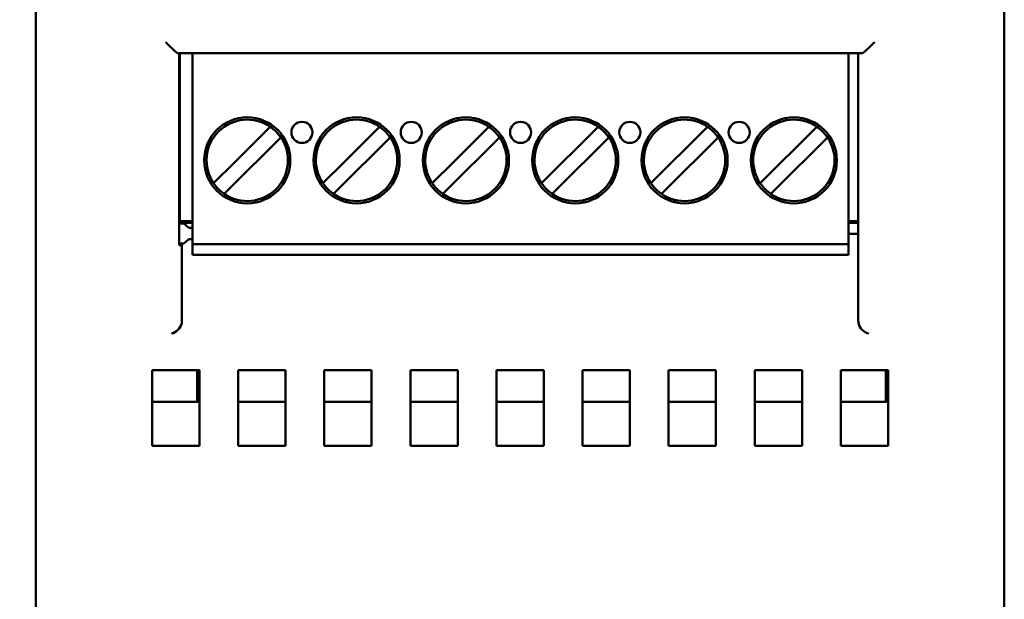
# Model space of a CAD drawing. Header units: millimetres. Extents: x 1837 to 2531, y 1683 to 1885.
# Tile 5 of 37: x 1867 to 1913, y 1710 to 1737. Entities that reach past the tile are written whole.
import ezdxf

# ---------------------------------------------------------------- set-up
doc = ezdxf.new("R2010")
doc.units = ezdxf.units.MM
doc.layers.get('0').update_dxf_attribs({"lineweight": 40})
doc.layers.add('Видимый контур (ГОСТ)', color=7, linetype='Continuous', lineweight=50)
doc.styles.add('ГОСТ', font='isocpeur.ttf', dxfattribs={"oblique": 10})
doc.dimstyles.new('ISO-25', dxfattribs={"dimtxt": 3.5, "dimasz": 2.5, "dimexe": 1.25, "dimexo": 0.625, "dimtad": 1, "dimtoh": 1, "dimdec": 0, "dimtxsty": 'ГОСТ', "dimcen": 2.5, "dimadec": 0, "dimazin": 0, "dimtfac": 1, "dimtdec": 0, "dimtmove": 0, "dimatfit": 3, "dimfxl": 1, "dimarcsym": 0})

# ---------------------------------------------------------------- blocks, each defined once
blk = doc.blocks.new('*D39')
at = {"color": 0, "lineweight": -2, "transparency": 16777216}
for p, q in [((1888.76, 1858.287), (1843.83, 1858.287)), ((1846.33, 1853.287), (1846.33, 1688.287)), ((1888.76, 1683.287), (1843.83, 1683.287))]:
    blk.add_line(p, q, dxfattribs=at)
at = {"color": 0, "transparency": 16777216}
for points in [[(1845.497, 1853.287), (1847.164, 1853.287), (1846.33, 1858.287)], [(1845.497, 1688.287), (1847.164, 1688.287), (1846.33, 1683.287)]]:
    blk.add_solid(points, dxfattribs=at)
at = {"layer": 'Defpoints', "color": 0, "transparency": 16777216}
for p in [(1890.01, 1858.287), (1846.33, 1683.287), (1890.01, 1683.287)]:
    blk.add_point(p, dxfattribs=at)
at = {"color": 0, "transparency": 16777216, "insert": (1841.58, 1770.787), "char_height": 7, "attachment_point": 5, "rotation": 90, "style": 'ГОСТ'}
blk.add_mtext('175', dxfattribs=at)

msp = doc.modelspace()

# ---------------------------------------------------------------- linework, layer by layer
at = {"layer": 'Видимый контур (ГОСТ)'}
for p, q in [((1867.51, 1768.719), (1867.51, 1726.954)), ((1912.51, 1726.954), (1912.51, 1768.719)), ((1874.083, 1735.614), (1874.031, 1735.667)), ((1874.083, 1735.614), (1905.937, 1735.614)), ((1874.165, 1735.614), (1874.165, 1726.687)), ((1874.191, 1735.614), (1874.191, 1727.809)), ((1874.79, 1733.125), (1874.79, 1735.614)), ((1905.27, 1735.614), (1905.27, 1733.125)), ((1905.724, 1727.722), (1905.724, 1735.614)), ((1905.937, 1735.614), (1905.99, 1735.667)), ((1874.79, 1732.744), (1874.79, 1733.125)), ((1874.79, 1728.552), (1874.79, 1732.744)), ((1905.27, 1732.744), (1905.27, 1733.125)), ((1905.27, 1732.744), (1905.27, 1728.552)), ((1877.618, 1731.418), (1878.397, 1732.197)), ((1882.698, 1731.418), (1883.477, 1732.197)), ((1887.778, 1731.418), (1888.557, 1732.197)), ((1892.858, 1731.418), (1893.637, 1732.197)), ((1897.938, 1731.418), (1898.717, 1732.197)), ((1903.018, 1731.418), (1903.797, 1732.197)), ((1877.33, 1731.13), (1877.618, 1731.418)), ((1878.892, 1731.702), (1877.978, 1730.788)), ((1882.41, 1731.13), (1882.698, 1731.418)), ((1883.972, 1731.702), (1883.058, 1730.788)), ((1887.49, 1731.13), (1887.778, 1731.418)), ((1889.052, 1731.702), (1888.138, 1730.788)), ((1892.57, 1731.13), (1892.858, 1731.418)), ((1894.132, 1731.702), (1893.218, 1730.788)), ((1897.65, 1731.13), (1897.938, 1731.418)), ((1899.212, 1731.702), (1898.298, 1730.788)), ((1902.73, 1731.13), (1903.018, 1731.418)), ((1904.292, 1731.702), (1903.378, 1730.788)), ((1876.747, 1730.547), (1877.33, 1731.13)), ((1881.827, 1730.547), (1882.41, 1731.13)), ((1886.907, 1730.547), (1887.49, 1731.13)), ((1891.987, 1730.547), (1892.57, 1731.13)), ((1897.067, 1730.547), (1897.65, 1731.13)), ((1902.147, 1730.547), (1902.73, 1731.13)), ((1875.768, 1729.568), (1876.747, 1730.547)), ((1877.978, 1730.788), (1877.377, 1730.187)), ((1880.848, 1729.568), (1881.827, 1730.547)), ((1883.058, 1730.788), (1882.457, 1730.187)), ((1885.928, 1729.568), (1886.907, 1730.547)), ((1888.138, 1730.788), (1887.537, 1730.187)), ((1891.008, 1729.568), (1891.987, 1730.547)), ((1893.218, 1730.788), (1892.617, 1730.187)), ((1896.088, 1729.568), (1897.067, 1730.547)), ((1898.298, 1730.788), (1897.697, 1730.187)), ((1901.168, 1729.568), (1902.147, 1730.547)), ((1903.378, 1730.788), (1902.777, 1730.187)), ((1874.191, 1730.092), (1874.165, 1730.092)), ((1877.377, 1730.187), (1876.263, 1729.073)), ((1882.457, 1730.187), (1881.343, 1729.073)), ((1887.537, 1730.187), (1886.423, 1729.073)), ((1892.617, 1730.187), (1891.503, 1729.073)), ((1897.697, 1730.187), (1896.583, 1729.073)), ((1902.777, 1730.187), (1901.663, 1729.073)), ((1874.79, 1728.163), (1874.79, 1728.552)), ((1874.79, 1728.163), (1874.79, 1726.735)), ((1905.27, 1728.163), (1905.27, 1728.552)), ((1905.27, 1728.163), (1905.27, 1726.735)), ((1874.165, 1727.699), (1874.391, 1727.699)), ((1874.191, 1727.809), (1874.79, 1727.809)), ((1874.305, 1727.722), (1874.79, 1727.722)), ((1874.305, 1727.699), (1874.305, 1727.722)), ((1874.623, 1727.504), (1874.391, 1727.699)), ((1905.27, 1727.809), (1905.724, 1727.809)), ((1905.27, 1727.722), (1905.715, 1727.722)), ((1905.715, 1727.722), (1905.724, 1727.722)), ((1905.715, 1727.722), (1905.724, 1727.222)), ((1874.79, 1727.504), (1874.623, 1727.504)), ((1867.51, 1726.954), (1867.51, 1726.508)), ((1874.165, 1726.771), (1874.391, 1726.771)), ((1874.296, 1726.687), (1874.296, 1726.771)), ((1874.391, 1726.771), (1874.623, 1726.966)), ((1874.623, 1726.966), (1874.79, 1726.966)), ((1905.724, 1727.222), (1905.27, 1727.222)), ((1905.724, 1723.18), (1905.724, 1727.222)), ((1912.51, 1726.508), (1912.51, 1726.954)), ((1867.51, 1716.764), (1867.51, 1726.508)), ((1874.296, 1726.687), (1874.165, 1726.687)), ((1874.296, 1726.687), (1874.296, 1723.18)), ((1874.79, 1726.735), (1905.27, 1726.735)), ((1874.79, 1726.235), (1874.79, 1726.735)), ((1905.27, 1726.735), (1905.27, 1726.235)), ((1912.51, 1726.508), (1912.51, 1716.764)), ((1874.79, 1726.235), (1905.27, 1726.235)), ((1872.91, 1717.359), (1872.91, 1720.876)), ((1872.91, 1720.876), (1875.11, 1720.876)), ((1875.01, 1719.413), (1875.01, 1720.876)), ((1875.11, 1720.876), (1875.11, 1717.359)), ((1876.91, 1717.359), (1876.91, 1720.876)), ((1876.91, 1720.876), (1879.11, 1720.876)), ((1879.11, 1720.876), (1879.11, 1717.359)), ((1880.91, 1717.359), (1880.91, 1720.876)), ((1880.91, 1720.876), (1883.11, 1720.876)), ((1883.11, 1720.876), (1883.11, 1717.359)), ((1884.91, 1717.359), (1884.91, 1720.876)), ((1884.91, 1720.876), (1887.11, 1720.876)), ((1887.11, 1720.876), (1887.11, 1717.359)), ((1888.91, 1717.359), (1888.91, 1720.876)), ((1888.91, 1720.876), (1891.11, 1720.876)), ((1891.11, 1720.876), (1891.11, 1717.359)), ((1892.91, 1717.359), (1892.91, 1720.876)), ((1892.91, 1720.876), (1895.11, 1720.876)), ((1895.11, 1720.876), (1895.11, 1717.359)), ((1896.91, 1717.359), (1896.91, 1720.876)), ((1896.91, 1720.876), (1899.11, 1720.876)), ((1899.11, 1720.876), (1899.11, 1717.359)), ((1900.91, 1717.359), (1900.91, 1720.876)), ((1900.91, 1720.876), (1903.11, 1720.876)), ((1903.11, 1720.876), (1903.11, 1717.359)), ((1904.91, 1717.359), (1904.91, 1720.876)), ((1904.91, 1720.876), (1907.11, 1720.876)), ((1907.01, 1720.876), (1907.01, 1719.413)), ((1907.11, 1720.876), (1907.11, 1717.359)), ((1875.11, 1719.413), (1872.91, 1719.413)), ((1879.11, 1719.413), (1876.91, 1719.413)), ((1883.11, 1719.413), (1880.91, 1719.413)), ((1887.11, 1719.413), (1884.91, 1719.413)), ((1891.11, 1719.413), (1888.91, 1719.413)), ((1895.11, 1719.413), (1892.91, 1719.413)), ((1899.11, 1719.413), (1896.91, 1719.413)), ((1903.11, 1719.413), (1900.91, 1719.413)), ((1907.11, 1719.413), (1904.91, 1719.413)), ((1875.11, 1717.359), (1872.91, 1717.359)), ((1879.11, 1717.359), (1876.91, 1717.359)), ((1883.11, 1717.359), (1880.91, 1717.359)), ((1887.11, 1717.359), (1884.91, 1717.359)), ((1891.11, 1717.359), (1888.91, 1717.359)), ((1895.11, 1717.359), (1892.91, 1717.359)), ((1899.11, 1717.359), (1896.91, 1717.359)), ((1903.11, 1717.359), (1900.91, 1717.359)), ((1907.11, 1717.359), (1904.91, 1717.359)), ((1867.51, 1716.764), (1867.51, 1715.798)), ((1912.51, 1715.798), (1912.51, 1716.764)), ((1867.51, 1715.798), (1867.51, 1692.133)), ((1912.51, 1692.133), (1912.51, 1715.798))]:
    msp.add_line(p, q, dxfattribs=at)
for centre, radius in [((1877.33, 1730.635), 2), ((1879.87, 1731.935), 0.49), ((1882.41, 1730.635), 2), ((1884.95, 1731.935), 0.49), ((1887.49, 1730.635), 2), ((1890.03, 1731.935), 0.49), ((1892.57, 1730.635), 2), ((1895.11, 1731.935), 0.49), ((1897.65, 1730.635), 2), ((1900.19, 1731.935), 0.49), ((1902.73, 1730.635), 2)]:
    msp.add_circle(centre, radius, dxfattribs=at)
for centre, radius, start, end in [((1877.33, 1730.635), 1.891, 55.6635, 214.3366), ((1882.41, 1730.635), 1.891, 55.6635, 214.3366), ((1887.49, 1730.635), 1.891, 55.6635, 214.3366), ((1892.57, 1730.635), 1.891, 55.6635, 214.3366), ((1897.65, 1730.635), 1.891, 55.6635, 214.3366), ((1902.73, 1730.635), 1.891, 55.6635, 214.3366), ((1877.33, 1730.635), 1.891, 34.3366, 55.6635), ((1882.41, 1730.635), 1.891, 34.3366, 55.6635), ((1887.49, 1730.635), 1.891, 34.3366, 55.6635), ((1892.57, 1730.635), 1.891, 34.3366, 55.6635), ((1897.65, 1730.635), 1.891, 34.3366, 55.6635), ((1902.73, 1730.635), 1.891, 34.3366, 55.6635), ((1877.33, 1730.635), 1.891, 235.6635, 34.3366), ((1882.41, 1730.635), 1.891, 235.6635, 34.3366), ((1887.49, 1730.635), 1.891, 235.6635, 34.3366), ((1892.57, 1730.635), 1.891, 235.6635, 34.3366), ((1897.65, 1730.635), 1.891, 235.6635, 34.3366), ((1902.73, 1730.635), 1.891, 235.6635, 34.3366), ((1877.33, 1730.635), 1.891, 214.3366, 235.6635), ((1882.41, 1730.635), 1.891, 214.3366, 235.6635), ((1887.49, 1730.635), 1.891, 214.3366, 235.6635), ((1892.57, 1730.635), 1.891, 214.3366, 235.6635), ((1897.65, 1730.635), 1.891, 214.3366, 235.6635), ((1902.73, 1730.635), 1.891, 214.3366, 235.6635), ((1873.77, 1723.18), 0.526, 347.3599, 0.0059), ((1906.25, 1723.18), 0.526, 179.9941, 192.6401)]:
    msp.add_arc(centre, radius, start, end, dxfattribs=at)
for centre, major_axis, ratio, start_param, end_param in [((1873.531, 1735.666), (-0.5, 0), 0.017515, 3.159106, 3.22553), ((1906.489, 1735.666), (-0.5, 0), 0.017515, 6.199248, 6.265672), ((1873.805, 1723.065), (-0.374, -0.403), 0.792172, 0.864364, 2.204878), ((1906.215, 1723.065), (0.374, -0.403), 0.792172, 4.078308, 5.418822)]:
    msp.add_ellipse(centre, major_axis=major_axis, ratio=ratio, start_param=start_param, end_param=end_param, dxfattribs=at)
for points, knots in [([(1874.029, 1735.667), (1874.026, 1735.668), (1874.019, 1735.672), (1873.998, 1735.688), (1873.984, 1735.701), (1873.934, 1735.744), (1873.892, 1735.783), (1873.793, 1735.876), (1873.742, 1735.925), (1873.639, 1736.026), (1873.586, 1736.079), (1873.532, 1736.132), (1873.531, 1736.133), (1873.53, 1736.134)], [-0.0961441, -0.0961441, -0.0961441, -0.0961441, -0.08384428, -0.08384428, -0.07017522, -0.07017522, -0.04513555, -0.04513555, -0.02230313, -0.02230313, 0, 0, 0.00044686, 0.00044686, 0.00044686, 0.00044686]), ([(1905.991, 1735.667), (1905.994, 1735.668), (1906.001, 1735.672), (1906.022, 1735.688), (1906.036, 1735.701), (1906.086, 1735.744), (1906.128, 1735.783), (1906.227, 1735.876), (1906.278, 1735.925), (1906.381, 1736.026), (1906.434, 1736.079), (1906.488, 1736.132), (1906.489, 1736.133), (1906.49, 1736.134)], [0.000001, 0.000001, 0.000001, 0.000001, 0.010668, 0.010668, 0.02252246, 0.02252246, 0.04423807, 0.04423807, 0.06403944, 0.06403944, 0.08338179, 0.08338179, 0.08376934, 0.08376934, 0.08376934, 0.08376934])]:
    msp.add_open_spline(points, degree=3, knots=knots, dxfattribs=at)

# ---------------------------------------------------------------- dimensions: what is measured, and where the dimension line sits
dim = msp.add_linear_dim(base=(1846.33, 1683.287), p1=(1890.01, 1858.287), p2=(1890.01, 1683.287), angle=90, dimstyle='ISO-25')
dim.commit()
dim.dimension.update_dxf_attribs({"geometry": '*D39', "text_midpoint": (1841.58, 1770.787)})

doc.saveas('drawing.dxf')
